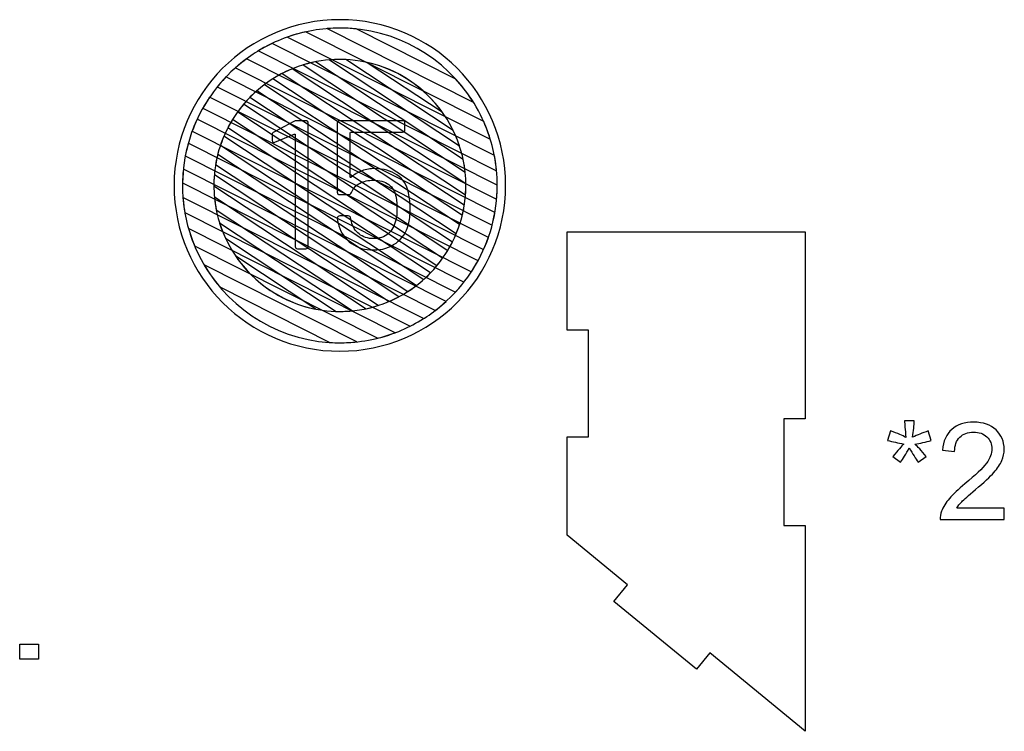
# Model space of a CAD drawing. Header units: millimetres. Extents: x -1146 to 1019, y -763 to 979.
# Tile 34 of 143: x -260 to -198, y -500 to -455. Entities that reach past the tile are written whole.
import ezdxf

# ---------------------------------------------------------------- set-up
doc = ezdxf.new("R2010")
doc.units = ezdxf.units.MM
doc.header["$MEASUREMENT"] = 0
doc.header["$XCLIPFRAME"] = 0
doc.layers.add('Layer 1', color=7, linetype='Continuous')
picture_1 = doc.add_image_def('image23.jpg', size_in_pixel=(6084, 4783))

msp = doc.modelspace()

# ---------------------------------------------------------------- linework, layer by layer
at = {"layer": 'Layer 1', "color": 7}
msp.add_open_spline([(-250.3668, -465.5238), (-250.3668, -459.8025), (-245.7287, -455.1646), (-240.0075, -455.1646), (-240.0075, -455.1646), (-234.2863, -455.1646), (-229.6483, -459.8025), (-229.6483, -465.5238), (-229.6483, -465.5238), (-229.6483, -471.2452), (-234.2863, -475.8831), (-240.0075, -475.8831), (-240.0075, -475.8831), (-245.7287, -475.8831), (-250.3668, -471.2452), (-250.3668, -465.5238)], degree=3, knots=[0, 0, 0, 0, 0.2, 0.2, 0.2, 0.2, 0.4, 0.4, 0.4, 0.4, 0.6, 0.6, 0.6, 0.6, 1, 1, 1, 1], dxfattribs=at)
at = {"layer": 'Layer 1', "color": 123}
for points, knots in [([(-238.9878, -455.7434), (-238.9878, -455.7434), (-232.768, -458.8768), (-232.768, -458.8768), (-232.768, -458.8768), (-231.7919, -459.9391), (-231.0458, -461.2159), (-230.6097, -462.6276), (-230.6097, -462.6276), (-230.6097, -462.6276), (-243.2721, -456.2485), (-243.2721, -456.2485), (-243.2721, -456.2485), (-242.25, -455.8877), (-241.1514, -455.6907), (-240.0075, -455.6907), (-240.0075, -455.6907), (-239.6632, -455.6907), (-239.323, -455.7087), (-238.9878, -455.7434)], [0, 0, 0, 0, 0.1666667, 0.1666667, 0.1666667, 0.1666667, 0.3333333, 0.3333333, 0.3333333, 0.3333333, 0.5, 0.5, 0.5, 0.5, 0.6666667, 0.6666667, 0.6666667, 0.6666667, 1, 1, 1, 1]), ([(-231.6688, -460.3184), (-231.6688, -460.3184), (-240.7925, -455.722), (-240.7925, -455.722), (-240.7925, -455.722), (-240.5335, -455.7015), (-240.2717, -455.6907), (-240.0075, -455.6907), (-240.0075, -455.6907), (-236.4958, -455.6907), (-233.4086, -457.5415), (-231.6688, -460.3184)], [0, 0, 0, 0, 0.25, 0.25, 0.25, 0.25, 0.5, 0.5, 0.5, 0.5, 1, 1, 1, 1]), ([(-242.1493, -455.9263), (-242.1493, -455.9263), (-231.0217, -461.5322), (-231.0217, -461.5322), (-231.0217, -461.5322), (-230.5966, -462.4852), (-230.3194, -463.5177), (-230.2179, -464.6006), (-230.2179, -464.6006), (-230.2179, -464.6006), (-245.0895, -457.1085), (-245.0895, -457.1085), (-245.0895, -457.1085), (-244.1928, -456.565), (-243.2025, -456.1612), (-242.1493, -455.9263)], [0, 0, 0, 0, 0.2, 0.2, 0.2, 0.2, 0.4, 0.4, 0.4, 0.4, 0.6, 0.6, 0.6, 0.6, 1, 1, 1, 1]), ([(-244.2394, -456.649), (-244.2394, -456.649), (-230.3553, -463.6435), (-230.3553, -463.6435), (-230.3553, -463.6435), (-230.2369, -464.2523), (-230.1742, -464.8809), (-230.1742, -465.5238), (-230.1742, -465.5238), (-230.1742, -465.812), (-230.1874, -466.0972), (-230.2118, -466.3793), (-230.2118, -466.3793), (-230.2118, -466.3793), (-246.5202, -458.1634), (-246.5202, -458.1634), (-246.5202, -458.1634), (-245.8376, -457.5587), (-245.0707, -457.047), (-244.2394, -456.649)], [0, 0, 0, 0, 0.1666667, 0.1666667, 0.1666667, 0.1666667, 0.3333333, 0.3333333, 0.3333333, 0.3333333, 0.5, 0.5, 0.5, 0.5, 0.6666667, 0.6666667, 0.6666667, 0.6666667, 1, 1, 1, 1]), ([(-245.8448, -457.6158), (-245.8448, -457.6158), (-230.1744, -465.5103), (-230.1744, -465.5103), (-230.1744, -465.5103), (-230.1744, -465.5103), (-230.1742, -465.5238), (-230.1742, -465.5238), (-230.1742, -465.5238), (-230.1742, -466.3835), (-230.2855, -467.2176), (-230.4937, -468.0129), (-230.4937, -468.0129), (-230.4937, -468.0129), (-247.6648, -459.3623), (-247.6648, -459.3623), (-247.6648, -459.3623), (-247.1353, -458.7056), (-246.5235, -458.1181), (-245.8448, -457.6158)], [0, 0, 0, 0, 0.1666667, 0.1666667, 0.1666667, 0.1666667, 0.3333333, 0.3333333, 0.3333333, 0.3333333, 0.5, 0.5, 0.5, 0.5, 0.6666667, 0.6666667, 0.6666667, 0.6666667, 1, 1, 1, 1]), ([(-239.6294, -457.6601), (-239.6294, -457.6601), (-232.9241, -462.0896), (-232.9241, -462.0896), (-232.9241, -462.0896), (-232.5348, -462.8893), (-232.2771, -463.7644), (-232.1791, -464.6865), (-232.1791, -464.6865), (-232.1791, -464.6865), (-242.3093, -457.9944), (-242.3093, -457.9944), (-242.3093, -457.9944), (-241.5809, -457.7713), (-240.808, -457.6508), (-240.0075, -457.6508), (-240.0075, -457.6508), (-239.8807, -457.6508), (-239.7547, -457.6541), (-239.6294, -457.6601)], [0, 0, 0, 0, 0.1666667, 0.1666667, 0.1666667, 0.1666667, 0.3333333, 0.3333333, 0.3333333, 0.3333333, 0.5, 0.5, 0.5, 0.5, 0.6666667, 0.6666667, 0.6666667, 0.6666667, 1, 1, 1, 1]), ([(-232.5334, -463.0493), (-232.5334, -463.0493), (-240.6638, -457.6784), (-240.6638, -457.6784), (-240.6638, -457.6784), (-240.4473, -457.6605), (-240.2285, -457.6508), (-240.0075, -457.6508), (-240.0075, -457.6508), (-236.5306, -457.6508), (-233.5733, -459.9168), (-232.5334, -463.0493)], [0, 0, 0, 0, 0.25, 0.25, 0.25, 0.25, 0.5, 0.5, 0.5, 0.5, 1, 1, 1, 1]), ([(-242.9976, -458.2412), (-242.9976, -458.2412), (-232.1359, -465.4165), (-232.1359, -465.4165), (-232.1359, -465.4165), (-232.1354, -465.4523), (-232.1345, -465.4881), (-232.1345, -465.5241), (-232.1345, -465.5241), (-232.1345, -466.162), (-232.2114, -466.7821), (-232.3552, -467.3764), (-232.3552, -467.3764), (-232.3552, -467.3764), (-244.7111, -459.2141), (-244.7111, -459.2141), (-244.7111, -459.2141), (-244.1864, -458.8221), (-243.6113, -458.4941), (-242.9976, -458.2412)], [0, 0, 0, 0, 0.1666667, 0.1666667, 0.1666667, 0.1666667, 0.3333333, 0.3333333, 0.3333333, 0.3333333, 0.5, 0.5, 0.5, 0.5, 0.6666667, 0.6666667, 0.6666667, 0.6666667, 1, 1, 1, 1]), ([(-241.5401, -457.801), (-241.5401, -457.801), (-232.3026, -463.9033), (-232.3026, -463.9033), (-232.3026, -463.9033), (-232.1927, -464.4266), (-232.1345, -464.9687), (-232.1345, -465.5241), (-232.1345, -465.5241), (-232.1345, -465.7194), (-232.142, -465.913), (-232.156, -466.1048), (-232.156, -466.1048), (-232.156, -466.1048), (-243.6215, -458.5308), (-243.6215, -458.5308), (-243.6215, -458.5308), (-242.9747, -458.1952), (-242.2756, -457.9467), (-241.5401, -457.801)], [0, 0, 0, 0, 0.1666667, 0.1666667, 0.1666667, 0.1666667, 0.3333333, 0.3333333, 0.3333333, 0.3333333, 0.5, 0.5, 0.5, 0.5, 0.6666667, 0.6666667, 0.6666667, 0.6666667, 1, 1, 1, 1]), ([(-233.6179, -460.9297), (-233.6179, -460.9297), (-238.2974, -457.8384), (-238.2974, -457.8384), (-238.2974, -457.8384), (-236.383, -458.2641), (-234.7291, -459.3888), (-233.6179, -460.9297)], [0, 0, 0, 0, 0.3333333, 0.3333333, 0.3333333, 0.3333333, 1, 1, 1, 1]), ([(-244.19, -458.8567), (-244.19, -458.8567), (-232.2312, -466.7566), (-232.2312, -466.7566), (-232.2312, -466.7566), (-232.3288, -467.3746), (-232.4987, -467.9689), (-232.7317, -468.5307), (-232.7317, -468.5307), (-232.7317, -468.5307), (-245.6249, -460.0135), (-245.6249, -460.0135), (-245.6249, -460.0135), (-245.1942, -459.5746), (-244.7127, -459.1858), (-244.19, -458.8567)], [0, 0, 0, 0, 0.2, 0.2, 0.2, 0.2, 0.4, 0.4, 0.4, 0.4, 0.6, 0.6, 0.6, 0.6, 1, 1, 1, 1])]:
    msp.add_open_spline(points, degree=3, knots=knots, dxfattribs=at)
at = {"layer": 'Layer 1', "color": 143}
for points, knots in [([(-247.1255, -458.7462), (-247.1255, -458.7462), (-230.3199, -467.2127), (-230.3199, -467.2127), (-230.3199, -467.2127), (-230.4602, -468.02), (-230.6993, -468.7938), (-231.0242, -469.5212), (-231.0242, -469.5212), (-231.0242, -469.5212), (-248.5649, -460.6845), (-248.5649, -460.6845), (-248.5649, -460.6845), (-248.1648, -459.9799), (-247.6807, -459.329), (-247.1255, -458.7462)], [0, 0, 0, 0, 0.2, 0.2, 0.2, 0.2, 0.4, 0.4, 0.4, 0.4, 0.6, 0.6, 0.6, 0.6, 1, 1, 1, 1]), ([(-248.1444, -460.0086), (-248.1444, -460.0086), (-230.7297, -468.7818), (-230.7297, -468.7818), (-230.7297, -468.7818), (-230.9962, -469.5386), (-231.3529, -470.2531), (-231.7867, -470.9128), (-231.7867, -470.9128), (-231.7867, -470.9128), (-249.2343, -462.123), (-249.2343, -462.123), (-249.2343, -462.123), (-248.9561, -461.3709), (-248.5886, -460.6617), (-248.1444, -460.0086)], [0, 0, 0, 0, 0.2, 0.2, 0.2, 0.2, 0.4, 0.4, 0.4, 0.4, 0.6, 0.6, 0.6, 0.6, 1, 1, 1, 1]), ([(-248.9281, -461.3894), (-248.9281, -461.3894), (-231.3765, -470.2316), (-231.3765, -470.2316), (-231.3765, -470.2316), (-231.7648, -470.9408), (-232.2383, -471.5969), (-232.7826, -472.1867), (-232.7826, -472.1867), (-232.7826, -472.1867), (-249.6669, -463.6806), (-249.6669, -463.6806), (-249.6669, -463.6806), (-249.5139, -462.8784), (-249.2636, -462.1103), (-248.9281, -461.3894)], [0, 0, 0, 0, 0.2, 0.2, 0.2, 0.2, 0.4, 0.4, 0.4, 0.4, 0.6, 0.6, 0.6, 0.6, 1, 1, 1, 1]), ([(-249.4812, -462.8864), (-249.4812, -462.8864), (-232.2542, -471.5651), (-232.2542, -471.5651), (-232.2542, -471.5651), (-232.7707, -472.2265), (-233.3701, -472.8201), (-234.0362, -473.3308), (-234.0362, -473.3308), (-234.0362, -473.3308), (-249.839, -465.3695), (-249.839, -465.3695), (-249.839, -465.3695), (-249.8257, -464.5109), (-249.7021, -463.6787), (-249.4812, -462.8864)], [0, 0, 0, 0, 0.2, 0.2, 0.2, 0.2, 0.4, 0.4, 0.4, 0.4, 0.6, 0.6, 0.6, 0.6, 1, 1, 1, 1]), ([(-249.7885, -464.5072), (-249.7885, -464.5072), (-233.3744, -472.7764), (-233.3744, -472.7764), (-233.3744, -472.7764), (-234.0409, -473.3865), (-234.7914, -473.9058), (-235.6063, -474.3154), (-235.6063, -474.3154), (-235.6063, -474.3154), (-249.6944, -467.218), (-249.6944, -467.218), (-249.6944, -467.218), (-249.7904, -466.6674), (-249.8409, -466.1014), (-249.8409, -465.5238), (-249.8409, -465.5238), (-249.8409, -465.1806), (-249.823, -464.8415), (-249.7885, -464.5072)], [0, 0, 0, 0, 0.1666667, 0.1666667, 0.1666667, 0.1666667, 0.3333333, 0.3333333, 0.3333333, 0.3333333, 0.5, 0.5, 0.5, 0.5, 0.6666667, 0.6666667, 0.6666667, 0.6666667, 1, 1, 1, 1]), ([(-249.8128, -466.2705), (-249.8128, -466.2705), (-234.7756, -473.8461), (-234.7756, -473.8461), (-234.7756, -473.8461), (-235.6472, -474.396), (-236.6107, -474.8127), (-237.6374, -475.0678), (-237.6374, -475.0678), (-237.6374, -475.0678), (-249.0865, -469.2998), (-249.0865, -469.2998), (-249.0865, -469.2998), (-249.4809, -468.355), (-249.7324, -467.3363), (-249.8128, -466.2705)], [0, 0, 0, 0, 0.2, 0.2, 0.2, 0.2, 0.4, 0.4, 0.4, 0.4, 0.6, 0.6, 0.6, 0.6, 1, 1, 1, 1]), ([(-249.4646, -468.2216), (-249.4646, -468.2216), (-236.5486, -474.7285), (-236.5486, -474.7285), (-236.5486, -474.7285), (-237.6251, -475.1344), (-238.7907, -475.3572), (-240.0075, -475.3572), (-240.0075, -475.3572), (-240.2157, -475.3572), (-240.4222, -475.3499), (-240.6272, -475.3371), (-240.6272, -475.3371), (-240.6272, -475.3371), (-247.5146, -471.8674), (-247.5146, -471.8674), (-247.5146, -471.8674), (-248.4034, -470.8173), (-249.0768, -469.5791), (-249.4646, -468.2216)], [0, 0, 0, 0, 0.1666667, 0.1666667, 0.1666667, 0.1666667, 0.3333333, 0.3333333, 0.3333333, 0.3333333, 0.5, 0.5, 0.5, 0.5, 0.6666667, 0.6666667, 0.6666667, 0.6666667, 1, 1, 1, 1]), ([(-248.4938, -470.4862), (-248.4938, -470.4862), (-238.9406, -475.2991), (-238.9406, -475.2991), (-238.9406, -475.2991), (-239.2911, -475.3371), (-239.647, -475.3572), (-240.0075, -475.3572), (-240.0075, -475.3572), (-243.6208, -475.3572), (-246.7846, -473.3978), (-248.4938, -470.4862)], [0, 0, 0, 0, 0.25, 0.25, 0.25, 0.25, 0.5, 0.5, 0.5, 0.5, 1, 1, 1, 1])]:
    msp.add_open_spline(points, degree=3, knots=knots, dxfattribs=at)
at = {"layer": 'Layer 1', "color": 133}
for points, knots in [([(-245.188, -459.6006), (-245.188, -459.6006), (-232.5231, -467.967), (-232.5231, -467.967), (-232.5231, -467.967), (-232.7095, -468.5367), (-232.9589, -469.0781), (-233.2636, -469.5826), (-233.2636, -469.5826), (-233.2636, -469.5826), (-246.3858, -460.9141), (-246.3858, -460.9141), (-246.3858, -460.9141), (-246.0367, -460.4325), (-245.6347, -459.9918), (-245.188, -459.6006)], [0, 0, 0, 0, 0.2, 0.2, 0.2, 0.2, 0.4, 0.4, 0.4, 0.4, 0.6, 0.6, 0.6, 0.6, 1, 1, 1, 1]), ([(-246.0237, -460.4516), (-246.0237, -460.4516), (-232.9791, -469.0689), (-232.9791, -469.0689), (-232.9791, -469.0689), (-233.2455, -469.5949), (-233.5691, -470.0873), (-233.9418, -470.5376), (-233.9418, -470.5376), (-233.9418, -470.5376), (-247.001, -461.9107), (-247.001, -461.9107), (-247.001, -461.9107), (-246.7295, -461.3875), (-246.4009, -460.8983), (-246.0237, -460.4516)], [0, 0, 0, 0, 0.2, 0.2, 0.2, 0.2, 0.4, 0.4, 0.4, 0.4, 0.6, 0.6, 0.6, 0.6, 1, 1, 1, 1]), ([(-246.7115, -461.4004), (-246.7115, -461.4004), (-233.5845, -470.0721), (-233.5845, -470.0721), (-233.5845, -470.0721), (-233.9284, -470.5564), (-234.3261, -471), (-234.7681, -471.3949), (-234.7681, -471.3949), (-234.7681, -471.3949), (-247.4675, -463.0057), (-247.4675, -463.0057), (-247.4675, -463.0057), (-247.2756, -462.4391), (-247.0207, -461.9013), (-246.7115, -461.4004)], [0, 0, 0, 0, 0.2, 0.2, 0.2, 0.2, 0.4, 0.4, 0.4, 0.4, 0.6, 0.6, 0.6, 0.6, 1, 1, 1, 1]), ([(-247.2535, -462.4454), (-247.2535, -462.4454), (-234.336, -470.9788), (-234.336, -470.9788), (-234.336, -470.9788), (-234.7611, -471.4206), (-235.237, -471.813), (-235.7544, -472.1465), (-235.7544, -472.1465), (-235.7544, -472.1465), (-247.7701, -464.2089), (-247.7701, -464.2089), (-247.7701, -464.2089), (-247.6662, -463.5942), (-247.4914, -463.0033), (-247.2535, -462.4454)], [0, 0, 0, 0, 0.2, 0.2, 0.2, 0.2, 0.4, 0.4, 0.4, 0.4, 0.6, 0.6, 0.6, 0.6, 1, 1, 1, 1]), ([(-247.6406, -463.5929), (-247.6406, -463.5929), (-235.2399, -471.7848), (-235.2399, -471.7848), (-235.2399, -471.7848), (-235.7577, -472.1801), (-236.3255, -472.5128), (-236.9324, -472.7714), (-236.9324, -472.7714), (-236.9324, -472.7714), (-247.8804, -465.5391), (-247.8804, -465.5391), (-247.8804, -465.5391), (-247.8804, -465.5391), (-247.8806, -465.5241), (-247.8806, -465.5241), (-247.8806, -465.5241), (-247.8806, -464.858), (-247.7971, -464.211), (-247.6406, -463.5929)], [0, 0, 0, 0, 0.1666667, 0.1666667, 0.1666667, 0.1666667, 0.3333333, 0.3333333, 0.3333333, 0.3333333, 0.5, 0.5, 0.5, 0.5, 0.6666667, 0.6666667, 0.6666667, 0.6666667, 1, 1, 1, 1]), ([(-247.852, -464.8563), (-247.852, -464.8563), (-236.3168, -472.4765), (-236.3168, -472.4765), (-236.3168, -472.4765), (-236.9543, -472.8163), (-237.6436, -473.0708), (-238.3696, -473.2252), (-238.3696, -473.2252), (-238.3696, -473.2252), (-247.7337, -467.0392), (-247.7337, -467.0392), (-247.7337, -467.0392), (-247.8297, -466.5487), (-247.8806, -466.0423), (-247.8806, -465.5241), (-247.8806, -465.5241), (-247.8806, -465.2992), (-247.8706, -465.0765), (-247.852, -464.8563)], [0, 0, 0, 0, 0.1666667, 0.1666667, 0.1666667, 0.1666667, 0.3333333, 0.3333333, 0.3333333, 0.3333333, 0.5, 0.5, 0.5, 0.5, 0.6666667, 0.6666667, 0.6666667, 0.6666667, 1, 1, 1, 1]), ([(-247.8456, -466.2637), (-247.8456, -466.2637), (-237.6121, -473.0239), (-237.6121, -473.0239), (-237.6121, -473.0239), (-238.3678, -473.2659), (-239.1726, -473.397), (-240.0075, -473.397), (-240.0075, -473.397), (-240.085, -473.397), (-240.1622, -473.3956), (-240.2391, -473.3933), (-240.2391, -473.3933), (-240.2391, -473.3933), (-247.1539, -468.8253), (-247.1539, -468.8253), (-247.1539, -468.8253), (-247.5211, -468.0333), (-247.7607, -467.1707), (-247.8456, -466.2637)], [0, 0, 0, 0, 0.1666667, 0.1666667, 0.1666667, 0.1666667, 0.3333333, 0.3333333, 0.3333333, 0.3333333, 0.5, 0.5, 0.5, 0.5, 0.6666667, 0.6666667, 0.6666667, 0.6666667, 1, 1, 1, 1]), ([(-247.5196, -467.8822), (-247.5196, -467.8822), (-239.2296, -473.3586), (-239.2296, -473.3586), (-239.2296, -473.3586), (-239.4856, -473.3838), (-239.745, -473.397), (-240.0075, -473.397), (-240.0075, -473.397), (-241.4935, -473.397), (-242.8845, -472.9831), (-244.0716, -472.2646), (-244.0716, -472.2646), (-244.0716, -472.2646), (-244.5892, -471.9227), (-244.5892, -471.9227), (-244.5892, -471.9227), (-245.9597, -470.9386), (-247.0024, -469.5258), (-247.5196, -467.8822)], [0, 0, 0, 0, 0.1666667, 0.1666667, 0.1666667, 0.1666667, 0.3333333, 0.3333333, 0.3333333, 0.3333333, 0.5, 0.5, 0.5, 0.5, 0.6666667, 0.6666667, 0.6666667, 0.6666667, 1, 1, 1, 1]), ([(-246.5169, -469.9477), (-246.5169, -469.9477), (-241.5158, -473.2515), (-241.5158, -473.2515), (-241.5158, -473.2515), (-243.5862, -472.8481), (-245.3692, -471.631), (-246.5169, -469.9477)], [0, 0, 0, 0, 0.3333333, 0.3333333, 0.3333333, 0.3333333, 1, 1, 1, 1])]:
    msp.add_open_spline(points, degree=3, knots=knots, dxfattribs=at)
at = {"layer": 'Layer 1', "color": 250}
for points, knots in [([(-242.8878, -461.5237), (-242.8307, -461.4892), (-242.7735, -461.4778), (-242.6935, -461.4778), (-242.6935, -461.4778), (-242.6935, -461.4778), (-242.1335, -461.4778), (-242.1335, -461.4778), (-242.1335, -461.4778), (-242.0306, -461.4778), (-241.9849, -461.5237), (-241.9849, -461.6265), (-241.9849, -461.6265), (-241.9849, -461.6265), (-241.9849, -469.3299), (-241.9849, -469.3299), (-241.9849, -469.3299), (-241.9849, -469.4328), (-242.0306, -469.4787), (-242.1335, -469.4787), (-242.1335, -469.4787), (-242.1335, -469.4787), (-242.6478, -469.4787), (-242.6478, -469.4787), (-242.6478, -469.4787), (-242.7507, -469.4787), (-242.7964, -469.4328), (-242.7964, -469.3299), (-242.7964, -469.3299), (-242.7964, -469.3299), (-242.7964, -462.3693), (-242.7964, -462.3693), (-242.7964, -462.3693), (-242.7964, -462.3466), (-242.7964, -462.3352), (-242.8078, -462.3238), (-242.8078, -462.3238), (-242.8192, -462.3123), (-242.8421, -462.3123), (-242.8649, -462.3238), (-242.8649, -462.3238), (-242.8649, -462.3238), (-244.0651, -462.8265), (-244.0651, -462.8265), (-244.0651, -462.8265), (-244.0765, -462.8379), (-244.0993, -462.8379), (-244.1336, -462.8379), (-244.1336, -462.8379), (-244.2022, -462.8379), (-244.2365, -462.7924), (-244.2365, -462.7122), (-244.2365, -462.7122), (-244.2365, -462.7122), (-244.2365, -462.3581), (-244.2365, -462.3581), (-244.2365, -462.3581), (-244.2365, -462.2779), (-244.2022, -462.2209), (-244.1336, -462.1865), (-244.1336, -462.1865), (-244.1336, -462.1865), (-242.8878, -461.5237), (-242.8878, -461.5237)], [0, 0, 0, 0, 0.0588235, 0.0588235, 0.0588235, 0.0588235, 0.1176471, 0.1176471, 0.1176471, 0.1176471, 0.1764706, 0.1764706, 0.1764706, 0.1764706, 0.2352941, 0.2352941, 0.2352941, 0.2352941, 0.2941176, 0.2941176, 0.2941176, 0.2941176, 0.3529412, 0.3529412, 0.3529412, 0.3529412, 0.4117647, 0.4117647, 0.4117647, 0.4117647, 0.4705882, 0.4705882, 0.4705882, 0.4705882, 0.5294118, 0.5294118, 0.5294118, 0.5294118, 0.5882353, 0.5882353, 0.5882353, 0.5882353, 0.6470588, 0.6470588, 0.6470588, 0.6470588, 0.7058824, 0.7058824, 0.7058824, 0.7058824, 0.7647059, 0.7647059, 0.7647059, 0.7647059, 0.8235294, 0.8235294, 0.8235294, 0.8235294, 0.8823529, 0.8823529, 0.8823529, 0.8823529, 1, 1, 1, 1]), ([(-235.7214, -465.981), (-235.6529, -466.3127), (-235.6186, -466.6556), (-235.6186, -467.0097), (-235.6186, -467.0097), (-235.6186, -467.3869), (-235.6529, -467.7069), (-235.7214, -467.9698), (-235.7214, -467.9698), (-235.8472, -468.4615), (-236.11, -468.8384), (-236.4986, -469.1243), (-236.4986, -469.1243), (-236.8873, -469.4099), (-237.3559, -469.5585), (-237.9045, -469.5585), (-237.9045, -469.5585), (-238.4417, -469.5585), (-238.9103, -469.4214), (-239.2875, -469.1472), (-239.2875, -469.1472), (-239.6646, -468.8727), (-239.9275, -468.507), (-240.0647, -468.0498), (-240.0647, -468.0498), (-240.1104, -467.9014), (-240.1447, -467.7412), (-240.1675, -467.5926), (-240.1675, -467.5926), (-240.1675, -467.5926), (-240.1675, -467.57), (-240.1675, -467.57), (-240.1675, -467.57), (-240.1675, -467.5241), (-240.1561, -467.4897), (-240.1218, -467.4669), (-240.1218, -467.4669), (-240.099, -467.4442), (-240.0647, -467.4328), (-240.019, -467.4328), (-240.019, -467.4328), (-240.019, -467.4328), (-239.4932, -467.4328), (-239.4932, -467.4328), (-239.4932, -467.4328), (-239.3903, -467.4328), (-239.3446, -467.4783), (-239.3332, -467.5812), (-239.3332, -467.5812), (-239.3332, -467.6155), (-239.3218, -467.6843), (-239.2875, -467.7757), (-239.2875, -467.7757), (-239.2075, -468.1071), (-239.0474, -468.3586), (-238.8074, -468.5528), (-238.8074, -468.5528), (-238.5674, -468.747), (-238.2588, -468.8499), (-237.9045, -468.8499), (-237.9045, -468.8499), (-237.5387, -468.8499), (-237.2301, -468.747), (-236.9901, -468.5413), (-236.9901, -468.5413), (-236.7501, -468.3357), (-236.5901, -468.0498), (-236.5101, -467.6955), (-236.5101, -467.6955), (-236.4644, -467.5241), (-236.4415, -467.2955), (-236.4415, -467.0211), (-236.4415, -467.0211), (-236.4415, -466.7585), (-236.4644, -466.5069), (-236.4986, -466.2668), (-236.4986, -466.2668), (-236.5558, -465.9125), (-236.7044, -465.6498), (-236.9558, -465.4667), (-236.9558, -465.4667), (-237.2073, -465.284), (-237.5273, -465.1926), (-237.9045, -465.1926), (-237.9045, -465.1926), (-238.2359, -465.1926), (-238.5217, -465.2611), (-238.7731, -465.3983), (-238.7731, -465.3983), (-239.0246, -465.5355), (-239.196, -465.7298), (-239.2875, -465.9698), (-239.2875, -465.9698), (-239.3218, -466.0497), (-239.3789, -466.0953), (-239.4589, -466.0953), (-239.4589, -466.0953), (-239.4589, -466.0953), (-240.019, -466.0953), (-240.019, -466.0953), (-240.019, -466.0953), (-240.1218, -466.0953), (-240.1675, -466.0497), (-240.1675, -465.9469), (-240.1675, -465.9469), (-240.1675, -465.9469), (-240.1675, -461.6265), (-240.1675, -461.6265), (-240.1675, -461.6265), (-240.1675, -461.5237), (-240.1218, -461.4778), (-240.019, -461.4778), (-240.019, -461.4778), (-240.019, -461.4778), (-236.0872, -461.4778), (-236.0872, -461.4778), (-236.0872, -461.4778), (-235.9843, -461.4778), (-235.9386, -461.5237), (-235.9386, -461.6265), (-235.9386, -461.6265), (-235.9386, -461.6265), (-235.9386, -462.0378), (-235.9386, -462.0378), (-235.9386, -462.0378), (-235.9386, -462.1407), (-235.9843, -462.1865), (-236.0872, -462.1865), (-236.0872, -462.1865), (-236.0872, -462.1865), (-239.2989, -462.1865), (-239.2989, -462.1865), (-239.2989, -462.1865), (-239.3332, -462.1865), (-239.356, -462.2095), (-239.356, -462.2438), (-239.356, -462.2438), (-239.356, -462.2438), (-239.3675, -464.9752), (-239.3675, -464.9752), (-239.3675, -464.9752), (-239.3675, -465.0095), (-239.356, -465.021), (-239.3446, -465.021), (-239.3446, -465.021), (-239.3332, -465.0325), (-239.3103, -465.021), (-239.2989, -465.0095), (-239.2989, -465.0095), (-239.1046, -464.8383), (-238.8874, -464.7011), (-238.6246, -464.6097), (-238.6246, -464.6097), (-238.3617, -464.5183), (-238.0988, -464.4725), (-237.813, -464.4725), (-237.813, -464.4725), (-237.2759, -464.4725), (-236.8187, -464.5983), (-236.4415, -464.8609), (-236.4415, -464.8609), (-236.0643, -465.1238), (-235.8243, -465.5012), (-235.7214, -465.981)], [0, 0, 0, 0, 0.0238095, 0.0238095, 0.0238095, 0.0238095, 0.047619, 0.047619, 0.047619, 0.047619, 0.0714286, 0.0714286, 0.0714286, 0.0714286, 0.0952381, 0.0952381, 0.0952381, 0.0952381, 0.1190476, 0.1190476, 0.1190476, 0.1190476, 0.1428571, 0.1428571, 0.1428571, 0.1428571, 0.1666667, 0.1666667, 0.1666667, 0.1666667, 0.1904762, 0.1904762, 0.1904762, 0.1904762, 0.2142857, 0.2142857, 0.2142857, 0.2142857, 0.2380952, 0.2380952, 0.2380952, 0.2380952, 0.2619048, 0.2619048, 0.2619048, 0.2619048, 0.2857143, 0.2857143, 0.2857143, 0.2857143, 0.3095238, 0.3095238, 0.3095238, 0.3095238, 0.3333333, 0.3333333, 0.3333333, 0.3333333, 0.3571429, 0.3571429, 0.3571429, 0.3571429, 0.3809524, 0.3809524, 0.3809524, 0.3809524, 0.4047619, 0.4047619, 0.4047619, 0.4047619, 0.4285714, 0.4285714, 0.4285714, 0.4285714, 0.452381, 0.452381, 0.452381, 0.452381, 0.4761905, 0.4761905, 0.4761905, 0.4761905, 0.5, 0.5, 0.5, 0.5, 0.5238095, 0.5238095, 0.5238095, 0.5238095, 0.547619, 0.547619, 0.547619, 0.547619, 0.5714286, 0.5714286, 0.5714286, 0.5714286, 0.5952381, 0.5952381, 0.5952381, 0.5952381, 0.6190476, 0.6190476, 0.6190476, 0.6190476, 0.6428571, 0.6428571, 0.6428571, 0.6428571, 0.6666667, 0.6666667, 0.6666667, 0.6666667, 0.6904762, 0.6904762, 0.6904762, 0.6904762, 0.7142857, 0.7142857, 0.7142857, 0.7142857, 0.7380952, 0.7380952, 0.7380952, 0.7380952, 0.7619048, 0.7619048, 0.7619048, 0.7619048, 0.7857143, 0.7857143, 0.7857143, 0.7857143, 0.8095238, 0.8095238, 0.8095238, 0.8095238, 0.8333333, 0.8333333, 0.8333333, 0.8333333, 0.8571429, 0.8571429, 0.8571429, 0.8571429, 0.8809524, 0.8809524, 0.8809524, 0.8809524, 0.9047619, 0.9047619, 0.9047619, 0.9047619, 0.9285714, 0.9285714, 0.9285714, 0.9285714, 0.952381, 0.952381, 0.952381, 0.952381, 1, 1, 1, 1]), ([(-205.7808, -481.4544), (-205.7808, -481.4544), (-205.5917, -480.8702), (-205.5917, -480.8702), (-205.5917, -480.8702), (-205.1543, -481.024), (-204.8382, -481.1566), (-204.6392, -481.2695), (-204.6392, -481.2695), (-204.6915, -480.7728), (-204.7197, -480.4299), (-204.7225, -480.2436), (-204.7225, -480.2436), (-204.7225, -480.2436), (-204.1214, -480.2436), (-204.1214, -480.2436), (-204.1214, -480.2436), (-204.1298, -480.516), (-204.1609, -480.8561), (-204.2173, -481.2653), (-204.2173, -481.2653), (-203.9337, -481.1228), (-203.6091, -480.9901), (-203.2436, -480.8702), (-203.2436, -480.8702), (-203.2436, -480.8702), (-203.0546, -481.4544), (-203.0546, -481.4544), (-203.0546, -481.4544), (-203.4031, -481.5701), (-203.7446, -481.6477), (-204.0804, -481.6858), (-204.0804, -481.6858), (-203.9125, -481.8311), (-203.6769, -482.0922), (-203.3721, -482.4662), (-203.3721, -482.4662), (-203.3721, -482.4662), (-203.8659, -482.8175), (-203.8659, -482.8175), (-203.8659, -482.8175), (-204.0254, -482.6002), (-204.2145, -482.3039), (-204.4318, -481.9299), (-204.4318, -481.9299), (-204.6364, -482.318), (-204.8156, -482.6143), (-204.9694, -482.8175), (-204.9694, -482.8175), (-204.9694, -482.8175), (-205.4549, -482.4662), (-205.4549, -482.4662), (-205.4549, -482.4662), (-205.1374, -482.0724), (-204.9088, -481.8128), (-204.7719, -481.6858), (-204.7719, -481.6858), (-205.1261, -481.6167), (-205.4619, -481.539), (-205.7808, -481.4544)], [0, 0, 0, 0, 0.0625, 0.0625, 0.0625, 0.0625, 0.125, 0.125, 0.125, 0.125, 0.1875, 0.1875, 0.1875, 0.1875, 0.25, 0.25, 0.25, 0.25, 0.3125, 0.3125, 0.3125, 0.3125, 0.375, 0.375, 0.375, 0.375, 0.4375, 0.4375, 0.4375, 0.4375, 0.5, 0.5, 0.5, 0.5, 0.5625, 0.5625, 0.5625, 0.5625, 0.625, 0.625, 0.625, 0.625, 0.6875, 0.6875, 0.6875, 0.6875, 0.75, 0.75, 0.75, 0.75, 0.8125, 0.8125, 0.8125, 0.8125, 0.875, 0.875, 0.875, 0.875, 1, 1, 1, 1]), ([(-198.4895, -485.6962), (-198.4895, -485.6962), (-198.4895, -486.4074), (-198.4895, -486.4074), (-198.4895, -486.4074), (-198.4895, -486.4074), (-202.5028, -486.4074), (-202.5028, -486.4074), (-202.5028, -486.4074), (-202.5084, -486.2282), (-202.4788, -486.056), (-202.4153, -485.8895), (-202.4153, -485.8895), (-202.3123, -485.6172), (-202.1472, -485.3477), (-201.92, -485.0838), (-201.92, -485.0838), (-201.6928, -484.8199), (-201.3682, -484.5151), (-200.9463, -484.1694), (-200.9463, -484.1694), (-200.2901, -483.6289), (-199.8442, -483.2013), (-199.6114, -482.8853), (-199.6114, -482.8853), (-199.3771, -482.5692), (-199.26, -482.27), (-199.26, -481.9878), (-199.26, -481.9878), (-199.26, -481.6929), (-199.3659, -481.4445), (-199.5775, -481.2413), (-199.5775, -481.2413), (-199.7892, -481.0395), (-200.0658, -480.9379), (-200.4058, -480.9379), (-200.4058, -480.9379), (-200.7657, -480.9379), (-201.0535, -481.0452), (-201.2694, -481.2596), (-201.2694, -481.2596), (-201.4854, -481.4727), (-201.594, -481.7691), (-201.5968, -482.1486), (-201.5968, -482.1486), (-201.5968, -482.1486), (-202.3588, -482.0724), (-202.3588, -482.0724), (-202.3588, -482.0724), (-202.3066, -481.5024), (-202.1091, -481.0677), (-201.7676, -480.7686), (-201.7676, -480.7686), (-201.4247, -480.4694), (-200.9661, -480.3198), (-200.3889, -480.3198), (-200.3889, -480.3198), (-199.8075, -480.3198), (-199.3461, -480.4807), (-199.0074, -480.8039), (-199.0074, -480.8039), (-198.6674, -481.127), (-198.498, -481.5278), (-198.498, -482.0047), (-198.498, -482.0047), (-198.498, -482.2474), (-198.5474, -482.4859), (-198.6476, -482.7202), (-198.6476, -482.7202), (-198.7464, -482.9558), (-198.9115, -483.2028), (-199.1415, -483.4624), (-199.1415, -483.4624), (-199.3729, -483.7206), (-199.7553, -484.0776), (-200.2887, -484.5292), (-200.2887, -484.5292), (-200.736, -484.9046), (-201.0239, -485.1586), (-201.1509, -485.2926), (-201.1509, -485.2926), (-201.2779, -485.4267), (-201.3823, -485.5607), (-201.4656, -485.6962), (-201.4656, -485.6962), (-201.4656, -485.6962), (-198.4895, -485.6962), (-198.4895, -485.6962)], [0, 0, 0, 0, 0.0434783, 0.0434783, 0.0434783, 0.0434783, 0.0869565, 0.0869565, 0.0869565, 0.0869565, 0.1304348, 0.1304348, 0.1304348, 0.1304348, 0.173913, 0.173913, 0.173913, 0.173913, 0.2173913, 0.2173913, 0.2173913, 0.2173913, 0.2608696, 0.2608696, 0.2608696, 0.2608696, 0.3043478, 0.3043478, 0.3043478, 0.3043478, 0.3478261, 0.3478261, 0.3478261, 0.3478261, 0.3913043, 0.3913043, 0.3913043, 0.3913043, 0.4347826, 0.4347826, 0.4347826, 0.4347826, 0.4782609, 0.4782609, 0.4782609, 0.4782609, 0.5217391, 0.5217391, 0.5217391, 0.5217391, 0.5652174, 0.5652174, 0.5652174, 0.5652174, 0.6086957, 0.6086957, 0.6086957, 0.6086957, 0.6521739, 0.6521739, 0.6521739, 0.6521739, 0.6956522, 0.6956522, 0.6956522, 0.6956522, 0.7391304, 0.7391304, 0.7391304, 0.7391304, 0.7826087, 0.7826087, 0.7826087, 0.7826087, 0.826087, 0.826087, 0.826087, 0.826087, 0.8695652, 0.8695652, 0.8695652, 0.8695652, 0.9130435, 0.9130435, 0.9130435, 0.9130435, 1, 1, 1, 1])]:
    msp.add_open_spline(points, degree=3, knots=knots, dxfattribs=at)
at = {"layer": 'Layer 1', "lineweight": 25}
msp.add_open_spline([(-225.7989, -487.3841), (-225.7989, -487.3841), (-222.0333, -490.4871), (-222.0333, -490.4871), (-222.0333, -490.4871), (-222.0333, -490.4871), (-222.8823, -491.5174), (-222.8823, -491.5174), (-222.8823, -491.5174), (-222.8823, -491.5174), (-217.7309, -495.7624), (-217.7309, -495.7624), (-217.7309, -495.7624), (-217.7309, -495.7624), (-216.8819, -494.7322), (-216.8819, -494.7322), (-216.8819, -494.7322), (-216.8819, -494.7322), (-210.9269, -499.6394), (-210.9269, -499.6394), (-210.9269, -499.6394), (-210.9269, -499.6394), (-210.9269, -486.7796), (-210.9269, -486.7796), (-210.9269, -486.7796), (-210.9269, -486.7796), (-212.2619, -486.7796), (-212.2619, -486.7796), (-212.2619, -486.7796), (-212.2619, -486.7796), (-212.2619, -480.1044), (-212.2619, -480.1044), (-212.2619, -480.1044), (-212.2619, -480.1044), (-210.9269, -480.1044), (-210.9269, -480.1044), (-210.9269, -480.1044), (-210.9269, -480.1044), (-210.9269, -468.4232), (-210.9269, -468.4232), (-210.9269, -468.4232), (-210.9269, -468.4232), (-225.7989, -468.4232), (-225.7989, -468.4232), (-225.7989, -468.4232), (-225.7989, -468.4232), (-225.7989, -474.5661), (-225.7989, -474.5661), (-225.7989, -474.5661), (-225.7989, -474.5661), (-224.4639, -474.5661), (-224.4639, -474.5661), (-224.4639, -474.5661), (-224.4639, -474.5661), (-224.4639, -481.2412), (-224.4639, -481.2412), (-224.4639, -481.2412), (-224.4639, -481.2412), (-225.7989, -481.2412), (-225.7989, -481.2412), (-225.7989, -481.2412), (-225.7989, -481.2412), (-225.7989, -487.3841), (-225.7989, -487.3841)], degree=3, knots=[0, 0, 0, 0, 0.0588235, 0.0588235, 0.0588235, 0.0588235, 0.1176471, 0.1176471, 0.1176471, 0.1176471, 0.1764706, 0.1764706, 0.1764706, 0.1764706, 0.2352941, 0.2352941, 0.2352941, 0.2352941, 0.2941176, 0.2941176, 0.2941176, 0.2941176, 0.3529412, 0.3529412, 0.3529412, 0.3529412, 0.4117647, 0.4117647, 0.4117647, 0.4117647, 0.4705882, 0.4705882, 0.4705882, 0.4705882, 0.5294118, 0.5294118, 0.5294118, 0.5294118, 0.5882353, 0.5882353, 0.5882353, 0.5882353, 0.6470588, 0.6470588, 0.6470588, 0.6470588, 0.7058824, 0.7058824, 0.7058824, 0.7058824, 0.7647059, 0.7647059, 0.7647059, 0.7647059, 0.8235294, 0.8235294, 0.8235294, 0.8235294, 0.8823529, 0.8823529, 0.8823529, 0.8823529, 1, 1, 1, 1], dxfattribs=at)

# ---------------------------------------------------------------- pictures from other files: only their frames are drawn
at = {"layer": 'Layer 1', "color": 250}
image = msp.add_image(picture_1, insert=(-256.4592, -568.5386), size_in_units=(84.5097, 66.4443), dxfattribs=at)
image.set_boundary_path([(-256.459, -568.539), (-171.95, -502.094)])

doc.saveas('drawing.dxf')
